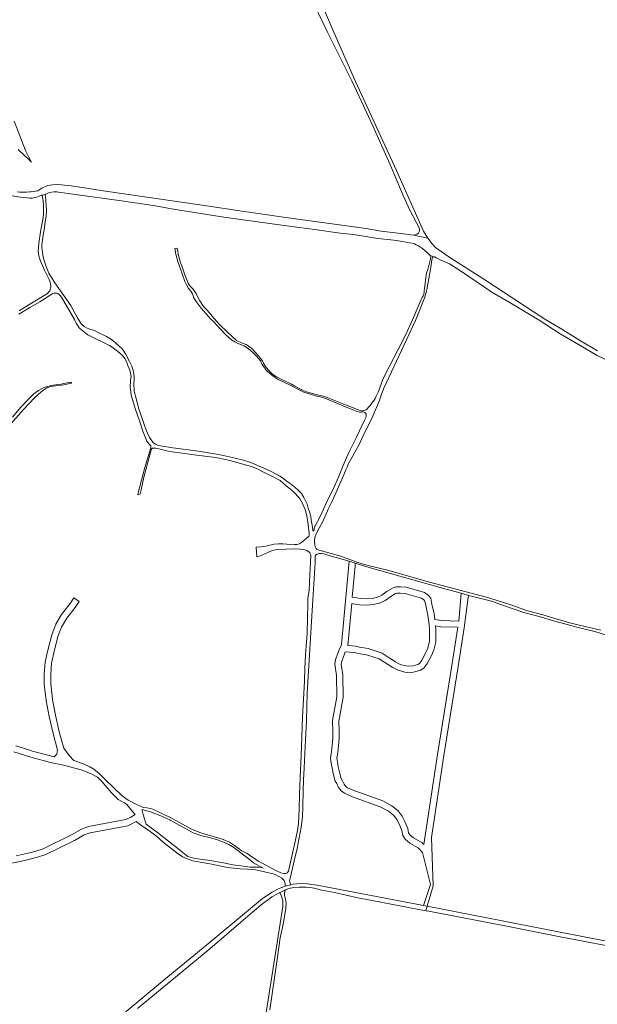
# Model space of a CAD drawing. Extents: x 146402 to 164798, y 455483 to 464134.
# Tile 21 of 256: x 154491 to 155035, y 457083 to 458012. Entities that reach past the tile are written whole.
import ezdxf

# ---------------------------------------------------------------- set-up
doc = ezdxf.new("R2010")
doc.units = 0
doc.header["$LTSCALE"] = 0.2
doc.layers.add('B-XX-VH-VERHARDING_ASFALT-GV', color=252, linetype='CONTINUOUS', lineweight=18)
doc.layers.add('B-XX-VH-VERHARDING_FUNDERING_ZAND-GV', color=252, linetype='CONTINUOUS', lineweight=18)

msp = doc.modelspace()

# ---------------------------------------------------------------- linework, layer by layer
at = {"layer": 'B-XX-VH-VERHARDING_ASFALT-GV'}
msp.add_lwpolyline([(154601.526, 457079.453), (154644.607, 457115.017), (154669.639, 457135.804), (154698.873, 457160.769), (154710.002, 457170.34), (154719.638, 457178.38), (154722.693, 457180.733), (154724.879, 457182.279), (154728.219, 457184.661), (154732.702, 457187.318), (154735.796, 457188.866), (154735.882, 457188.909), (154740.53, 457191.104), (154741.114, 457191.351), (154743.194, 457192.231), (154745.683, 457192.948), (154748.949, 457193.395), (154753.889, 457193.781), (154756.598, 457193.941), (154760.342, 457193.791), (154764.346, 457193.398), (154768.161, 457192.704), (154773.802, 457191.431), (154787.139, 457188.866), (154809.158, 457183.869), (154813.867, 457182.875), (154816.217, 457182.379), (154873.434, 457171.614), (154874.571, 457175.75), (154870.998, 457176.414), (154770.973, 457195.678), (154765.983, 457196.385), (154762.06, 457196.942), (154756.205, 457197.193), (154751.876, 457197.041), (154748.311, 457196.592), (154746.192, 457196.123), (154742.815, 457195.374), (154740.979, 457194.725), (154740.014, 457194.384), (154735.147, 457192.514), (154728.544, 457188.95), (154719.467, 457183.129), (154709.946, 457175.382), (154666.768, 457139.277), (154626.691, 457106.334), (154536.295, 457031.012)], dxfattribs=at)
msp.add_lwpolyline([(155000, 457151.225), (154874.571, 457175.75), (154873.434, 457171.614), (154876.21, 457171.092), (154877.737, 457170.837), (154943.076, 457158.174), (154944.941, 457157.838), (155000, 457147.121), (155066.068, 457134.262), (155069.146, 457133.803), (155070.112, 457137.742), (155065.121, 457138.572), (155051.956, 457141.334), (155042.218, 457143.236), (155030.615, 457145.24)], close=True, dxfattribs=at)
at = {"layer": 'B-XX-VH-VERHARDING_FUNDERING_ZAND-GV'}
for points in [[(154763.284, 458036.114), (154780.46, 458000), (154803.682, 457954.087), (154816.935, 457925.099), (154823.473, 457911.533), (154839.437, 457875.982), (154846.01, 457860.231), (154851.779, 457845.962), (154858.346, 457832.154), (154864.303, 457820.887), (154866.664, 457816.151), (154867.185, 457814.324), (154867.247, 457813.01), (154867.081, 457811.58), (154866.341, 457810.606), (154864.916, 457809.686), (154863.376, 457808.766), (154861.662, 457808.531), (154875.276, 457805.794), (154871.189, 457812.387), (154845.783, 457869.63), (154807.026, 457953.596), (154786.663, 458000), (154776.703, 458022.696)], [(154489, 457889.327), (154500, 457879.03), (154501.784, 457877.36), (154498.705, 457882.659), (154496.136, 457888.56), (154485.305, 457916.054)], [(155034.98, 457699.62), (155018.975, 457708.838), (155000, 457721.001), (154985.53, 457729.378), (154927.03, 457767.803), (154895.749, 457787.465), (154887.783, 457793.037), (154882.453, 457797.018), (154879.24, 457800.436), (154875.276, 457805.794), (154861.662, 457808.531), (154849.596, 457810.03), (154831.239, 457812.477), (154817.055, 457814.94), (154780.14, 457820.034), (154741.188, 457825.336), (154695.78, 457831.856), (154670.845, 457835.594), (154642.879, 457839.778), (154614.736, 457843.647), (154569.041, 457850.367), (154549.568, 457853.382), (154549.325, 457853.419), (154538.959, 457855.001), (154532.811, 457855.835), (154529.81, 457856.11), (154526.365, 457856.255), (154521.908, 457855.895), (154519.179, 457855.728), (154517.023, 457855.306), (154514.896, 457854.626), (154513.356, 457853.992), (154511.528, 457852.817), (154507.999, 457850.549), (154507.87, 457850.477), (154507.249, 457850.299), (154505.448, 457849.956), (154503.419, 457849.699), (154501.004, 457849.442), (154500, 457849.347), (154499.648, 457849.324), (154496.975, 457849.151), (154495.17, 457849.012), (154493.435, 457849.012), (154490.694, 457849.24), (154488.29, 457849.524)], [(154464.025, 457848.743), (154491.415, 457844.542), (154500, 457843.553), (154501.265, 457843.458), (154502.279, 457843.529), (154503.422, 457843.715), (154505.223, 457844.115), (154507.195, 457844.658), (154508.91, 457845.344), (154510.11, 457845.916), (154510.91, 457846.316), (154511.232, 457846.416), (154511.489, 457846.409), (154511.668, 457846.323), (154511.771, 457846.226), (154514.821, 457847.04), (154514.906, 457847.13), (154514.992, 457847.219), (154515.862, 457847.565), (154517.146, 457848.056), (154518.687, 457848.805), (154522.628, 457849.477), (154523.886, 457849.481), (154525.401, 457849.458), (154526.973, 457849.235), (154536.295, 457847.955), (154547.532, 457846.396), (154584.19, 457841.215), (154618.475, 457836.282), (154633.689, 457833.566), (154682.76, 457825.687), (154712.298, 457821.509), (154742.264, 457817.418), (154770.801, 457813.464), (154792.646, 457810.572), (154805.112, 457809.132), (154818.524, 457806.867), (154828.189, 457805.545), (154840.283, 457804.16), (154845.486, 457803.636), (154851.035, 457802.485), (154857.755, 457801.309), (154860.3, 457801.033), (154862.675, 457800.327), (154864.278, 457799.59), (154866.311, 457798.454), (154870.093, 457795.896), (154874.709, 457791.855), (154875.999, 457790.773), (154876.974, 457789.862), (154880.438, 457788.282), (154880.938, 457788.269), (154881.539, 457788.086), (154882.943, 457787.234), (154884.804, 457786.169), (154886.665, 457785.39), (154890.637, 457783.611), (154895.531, 457781.514), (154907.878, 457773.729), (154935.555, 457754.797), (154955.031, 457743.379), (154980.235, 457728.553), (155000, 457715.66), (155017.249, 457705.353), (155034.662, 457694.987), (155052.129, 457687.06)], [(155038.17, 457436.139), (155009.847, 457442.842), (154991.824, 457447.924), (154984.862, 457450.221), (154969.241, 457454.361), (154954.395, 457459.653), (154933.7, 457466.275), (154917.271, 457470.61), (154899.38, 457475.374), (154876.719, 457481.388), (154838.324, 457492.428), (154816.28, 457497.883), (154809.301, 457500), (154793.102, 457505.84), (154774.964, 457511.032), (154771.674, 457511.877), (154771.13, 457512.061), (154770.586, 457512.459), (154769.869, 457513.185), (154769.523, 457513.741), (154769.15, 457514.411), (154768.933, 457515.111), (154768.8, 457516.168), (154768.371, 457520.224), (154768.395, 457521.339), (154768.575, 457522.854), (154768.884, 457524.356), (154769.281, 457525.372), (154769.876, 457526.66), (154771.266, 457529.466), (154772.77, 457532.387), (154776.205, 457538.715), (154781.705, 457550.882), (154784.825, 457557.181), (154787.56, 457563.464), (154796.12, 457582.672), (154797.989, 457587.409), (154798.995, 457589.727), (154800.242, 457592.676), (154801.348, 457594.995), (154804.472, 457600.493), (154807.709, 457606.221), (154810.036, 457610.688), (154811.566, 457614.066), (154814.176, 457619.334), (154823.425, 457637.773), (154829.203, 457652.199), (154831.551, 457658.752), (154833.306, 457663.245), (154833.788, 457664.333), (154855.119, 457709.824), (154863.597, 457728.203), (154872.49, 457750.128), (154873.115, 457752.827), (154873.519, 457754.567), (154873.886, 457756.154), (154874.133, 457757.223), (154877.259, 457774.552), (154878.152, 457780.557), (154879.077, 457785.447), (154879.527, 457787.478), (154879.882, 457788.051), (154880.438, 457788.282), (154876.974, 457789.862), (154877.606, 457788.95), (154877.839, 457787.922), (154877.674, 457786.15), (154875.024, 457776.223), (154874.065, 457772.79), (154873.166, 457768.557), (154872.452, 457760.552), (154871.83, 457755.985), (154871.632, 457754.532), (154871.506, 457753.604), (154871.311, 457752.686), (154871.281, 457752.545), (154870.885, 457751.515), (154869.976, 457749.854), (154868.983, 457747.936), (154866.913, 457743.498), (154860.623, 457728.7), (154854.103, 457714.157), (154847.179, 457700.7), (154838.837, 457684.436), (154833.219, 457673.383), (154828.576, 457661.306), (154826.195, 457656.067), (154825.457, 457654.578), (154824.491, 457653.146), (154820.481, 457647.701), (154819.029, 457646.067), (154818.233, 457645.106), (154817.592, 457644.404), (154817.023, 457643.902), (154816.052, 457643.455), (154814.939, 457643.194), (154813.996, 457643.076), (154812.739, 457643.071), (154811.709, 457643.182), (154810.536, 457643.492), (154808.877, 457644.115), (154797.457, 457648.674), (154781.916, 457654.761), (154779.311, 457655.838), (154776.392, 457656.827), (154773.789, 457657.475), (154770.872, 457658.093), (154767.782, 457658.996), (154764.321, 457659.812), (154760.944, 457660.915), (154759.17, 457661.537), (154756.536, 457662.813), (154754.045, 457664.061), (154749.893, 457666.332), (154745.913, 457668.376), (154743.65, 457669.739), (154740.816, 457671.072), (154738.211, 457672.12), (154734.919, 457673.708), (154732.57, 457675.128), (154730.164, 457676.663), (154728.416, 457677.914), (154726.466, 457679.736), (154724.572, 457681.729), (154723.281, 457683.097), (154722.16, 457684.807), (154721.183, 457686.318), (154720.406, 457687.887), (154719.254, 457690.055), (154717.589, 457692.278), (154715.436, 457694.842), (154712.164, 457698.688), (154710.642, 457700.512), (154708.922, 457702.106), (154707.13, 457703.443), (154705.827, 457704.381), (154704.023, 457705.36), (154702.133, 457706.182), (154699.729, 457707.174), (154696.695, 457708.449), (154694.519, 457709.527), (154690.62, 457712.885), (154686.547, 457716.756), (154678.831, 457724.359), (154673.867, 457729.971), (154667.093, 457737.834), (154663.765, 457741.251), (154660.372, 457746.783), (154658.416, 457750.262), (154656.832, 457753.543), (154655.395, 457755.71), (154653.758, 457757.933), (154652.353, 457759.214), (154651.291, 457760.353), (154650.459, 457761.293), (154649.394, 457763.433), (154646.136, 457771.137), (154643.247, 457779.558), (154642.15, 457782.583), (154641.327, 457784.938), (154640.834, 457786.751), (154639.961, 457791.006), (154639.466, 457793.576), (154638.999, 457796.232), (154636.685, 457795.881), (154636.918, 457794.767), (154637.501, 457791.854), (154638.604, 457787.171), (154639.546, 457783.474), (154640.673, 457780.163), (154646.216, 457764.836), (154647.628, 457761.669), (154649.498, 457758.418), (154651.794, 457755.825), (154653.404, 457753.173), (154654.79, 457749.435), (154656.745, 457746.184), (154658.698, 457743.562), (154661.57, 457739.742), (154666.106, 457734.329), (154670.639, 457729.487), (154673.45, 457726.754), (154679.131, 457720.545), (154684.926, 457714.679), (154687.335, 457712.401), (154690.202, 457709.982), (154693.21, 457707.936), (154696.044, 457706.574), (154698.792, 457705.498), (154701.883, 457704.195), (154704.862, 457702.434), (154707.555, 457700.558), (154710.366, 457697.824), (154713.637, 457694.35), (154715.645, 457692.357), (154717.311, 457689.962), (154719.153, 457686.654), (154721.221, 457683.632), (154723.261, 457680.839), (154726.214, 457678.192), (154729.253, 457675.602), (154734.181, 457672.419), (154744.314, 457667.884), (154752.619, 457663.227), (154758.402, 457660.619), (154770.476, 457656.92), (154773.136, 457656.358), (154779.517, 457654.152), (154799.668, 457645.795), (154805.506, 457643.531), (154808.34, 457642.426), (154809.628, 457642.002), (154810.972, 457641.75), (154812.372, 457641.755), (154814.029, 457641.876), (154814.587, 457641.878), (154815.273, 457641.694), (154815.846, 457641.354), (154816.42, 457640.784), (154816.909, 457639.786), (154817.085, 457638.657), (154817.146, 457637.429), (154815.587, 457634.022), (154808.098, 457618.79), (154800.666, 457603.53), (154795.253, 457591.307), (154790.891, 457580.545), (154786.33, 457569.625), (154780.824, 457559.259), (154775.666, 457547.351), (154772.999, 457542.026), (154769.025, 457534.523), (154768.814, 457534.092), (154768.578, 457533.599), (154768.349, 457532.885), (154768.192, 457532.027), (154768.078, 457531.284), (154767.949, 457530.598), (154767.778, 457530.084), (154767.506, 457529.784), (154767.206, 457529.727), (154766.963, 457529.841), (154766.82, 457530.127), (154766.735, 457530.955), (154766.449, 457533.099), (154765.334, 457540.215), (154764.82, 457542.959), (154763.848, 457546.903), (154762.505, 457551.075), (154761.305, 457554.79), (154758.39, 457561.135), (154756.046, 457564.965), (154753.074, 457568.051), (154750.045, 457570.681), (154745.415, 457574.281), (154741.756, 457577.054), (154739.156, 457579.026), (154735.641, 457581.226), (154727.41, 457585.627), (154722.894, 457587.799), (154717.75, 457590.2), (154708.862, 457593.887), (154704.661, 457595.43), (154700.117, 457596.83), (154689.657, 457599.374), (154683.741, 457600.631), (154677.768, 457601.689), (154672.109, 457602.803), (154666.565, 457603.547), (154658.906, 457604.775), (154634.842, 457608.091), (154623.067, 457609.92), (154620.381, 457610.606), (154618.209, 457611.406), (154616.151, 457613.292), (154614.436, 457615.521), (154612.977, 457617.925), (154611.034, 457621.898), (154609.433, 457625.67), (154608.604, 457628.057), (154602.832, 457644.861), (154599.545, 457656.75), (154598.973, 457659.151), (154598.373, 457661.237), (154598.259, 457664.095), (154598.202, 457666.553), (154598.202, 457669.125), (154598.259, 457672.326), (154598.259, 457674.269), (154598.373, 457675.698), (154597.573, 457680.871), (154596.058, 457685.186), (154594.744, 457688.102), (154594.029, 457689.616), (154590.134, 457696.612), (154588.103, 457700.161), (154586.874, 457701.628), (154584.646, 457703.637), (154580.959, 457706.998), (154579.001, 457708.57), (154576.002, 457710.979), (154572.234, 457713.069), (154564.427, 457716.788), (154561.158, 457718.646), (154557.618, 457719.734), (154554.117, 457720.938), (154551.215, 457722.331), (154548.81, 457724.778), (154547.402, 457726.698), (154545.132, 457730.524), (154541.988, 457736.24), (154538.807, 457742.239), (154523.675, 457763.748), (154518.038, 457772.781), (154515.556, 457779.117), (154513.521, 457784.611), (154512.78, 457788.038), (154511.964, 457792.293), (154511.555, 457794.721), (154511.434, 457796.535), (154511.455, 457798.736), (154511.815, 457801.881), (154512.647, 457808.6), (154513.936, 457815.521), (154514.659, 457821.125), (154515.441, 457826.158), (154515.788, 457832.618), (154515.302, 457840.533), (154515.209, 457842.447), (154514.652, 457846.304), (154514.63, 457846.486), (154514.658, 457846.621), (154514.714, 457846.804), (154514.821, 457847.04), (154511.771, 457846.226), (154511.825, 457846.101), (154511.853, 457845.907), (154512.499, 457840.994), (154512.918, 457836.137), (154513.044, 457832.708), (154513.002, 457828.764), (154512.586, 457825.133), (154510.178, 457811.635), (154508.446, 457800.911), (154508.118, 457796.852), (154508.073, 457793.479), (154508.546, 457789.137), (154509.558, 457785.882), (154510.856, 457782.829), (154514.114, 457775.067), (154518.259, 457766.88), (154518.894, 457765.282), (154519.473, 457763.112), (154519.74, 457760.656), (154519.801, 457759.427), (154519.69, 457758.483), (154519.266, 457757.31), (154518.784, 457756.222), (154518.131, 457755.048), (154516.822, 457753.672), (154500, 457743.591), (154493.441, 457739.486), (154493.334, 457739.416), (154492.543, 457738.912), (154491.744, 457738.422), (154490.937, 457737.946), (154490.122, 457737.484)], [(154489.623, 457734.114), (154500, 457740.426), (154509.563, 457745.786), (154518.174, 457751.304), (154519.798, 457752.453), (154521.025, 457753.201), (154521.909, 457753.719), (154522.822, 457753.922), (154523.565, 457754.011), (154524.422, 457754.014), (154525.424, 457753.789), (154526.339, 457753.478), (154527.686, 457752.654), (154528.661, 457751.657), (154530.01, 457750.005), (154542.205, 457729.158), (154542.954, 457727.503), (154543.818, 457725.506), (154544.997, 457723.681), (154546.664, 457721.201), (154548.642, 457719.293), (154554.661, 457714.628), (154558.985, 457712.301), (154572.613, 457705.806), (154575.103, 457704.444), (154577.597, 457702.909), (154582.683, 457699.256), (154587.443, 457694.986), (154589.511, 457692.193), (154591.352, 457688.77), (154592.19, 457686.373), (154594.295, 457681.208), (154594.962, 457678.524), (154595.432, 457675.181), (154595.072, 457672.036), (154594.852, 457669.635), (154594.575, 457667.291), (154594.55, 457666.204), (154594.627, 457664.919), (154594.919, 457663.148), (154595.33, 457660.291), (154596.029, 457656.65), (154599.258, 457645.159), (154603.53, 457633.628), (154606.481, 457623.894), (154608.356, 457619.156), (154610.488, 457614.391), (154611.494, 457612.795), (154612.671, 457611.541), (154613.531, 457610.63), (154614.005, 457609.939), (154614.164, 457609.446), (154614.246, 457608.696), (154614.134, 457608.01), (154613.908, 457607.238), (154608.515, 457589.384), (154602.258, 457565.583), (154601.777, 457563.741), (154603.938, 457564.834), (154604.848, 457568.537), (154607.433, 457580.492), (154613.526, 457602.464), (154614.57, 457606.04), (154615.166, 457607.157), (154615.707, 457607.644), (154616.449, 457607.876), (154617.707, 457607.881), (154618.879, 457607.713), (154621.54, 457607.037), (154625.401, 457606.08), (154630.435, 457604.955), (154633.753, 457604.367), (154639.271, 457603.616), (154655.027, 457601.387), (154672.468, 457599.222), (154678.588, 457598.216), (154684.079, 457597.093), (154688.598, 457596.081), (154698.611, 457593.431), (154706.622, 457591.174), (154709.97, 457589.986), (154714.177, 457588.172), (154719.589, 457585.506), (154727.462, 457581.734), (154735.881, 457577.192), (154741.729, 457572.298), (154745.685, 457569.111), (154748.667, 457566.493), (154754.118, 457560.683), (154756.764, 457556.063), (154759.588, 457549.9), (154761.21, 457543.962), (154762.146, 457538.192), (154763.271, 457527.593), (154763.391, 457526.079), (154763.308, 457525.307), (154762.967, 457524.706), (154762.398, 457524.132), (154756.415, 457518.966), (154754.618, 457517.93), (154753.42, 457517.326), (154751.849, 457517.006), (154749.649, 457516.883), (154742.36, 457517.342), (154738.415, 457517.499), (154734.415, 457517.427), (154730.471, 457517.356), (154722.419, 457515.383), (154717.962, 457514.795), (154713.334, 457514.435), (154714.054, 457505.235), (154715.538, 457505.64), (154718.678, 457506.852), (154721.702, 457508.121), (154724.384, 457509.502), (154727.694, 457510.944), (154729.921, 457511.523), (154731.52, 457511.929), (154733.634, 457512.08), (154741.234, 457512.651), (154749.979, 457512.74), (154754.724, 457512.472), (154759.356, 457511.775), (154761.273, 457511.21), (154762.705, 457510.358), (154763.996, 457509.048), (154764.658, 457507.821), (154764.891, 457506.708), (154764.58, 457500), (154764.077, 457488.531), (154763.251, 457473.514), (154762.223, 457466.201), (154762.128, 457461.041), (154761.887, 457447.909), (154761.408, 457432.929), (154760.596, 457421.34), (154759.87, 457412.485), (154759.325, 457400.317), (154758.972, 457388.033), (154758.159, 457376.329), (154757.078, 457354.496), (154756.354, 457335.744), (154755.825, 457317.491), (154754.981, 457297.391), (154754.306, 457281.295), (154753.831, 457267.279), (154753.166, 457253.956), (154752.41, 457247.258), (154750.293, 457236.983), (154747.281, 457224.169), (154743.875, 457208.992), (154742.696, 457207.463), (154741.255, 457206.804), (154739.595, 457206.716), (154736.733, 457207.359), (154732.67, 457209.196), (154726.013, 457212.548), (154715.618, 457218.391), (154709.34, 457222.506), (154704.755, 457225.594), (154700.022, 457228.073), (154692.852, 457233.187), (154688.299, 457236.317), (154682.262, 457238.691), (154674.97, 457240.992), (154670.565, 457242.335), (154661.221, 457245.061), (154652.526, 457248.468), (154643.949, 457253.32), (154634.309, 457258.518), (154622.656, 457264.291), (154615.86, 457267.313), (154613.657, 457267.889), (154610.389, 457268.469), (154607.008, 457269.011), (154604.046, 457270.045), (154601.237, 457271.498), (154592.697, 457275.932), (154587.196, 457279.825), (154579.349, 457287.411), (154571.464, 457295.036), (154565.438, 457301.06), (154560.279, 457304.913), (154556.674, 457307.28), (154550.677, 457310.073), (154541.625, 457313.268), (154537.102, 457318.094), (154531.986, 457324.945), (154527.822, 457340.119), (154524.219, 457356.037), (154521.523, 457370.717), (154519.739, 457385.582), (154519.739, 457394.359), (154520.621, 457404.943), (154522.692, 457414.706), (154526.418, 457430.061), (154529.891, 457439.036), (154534.807, 457447.423), (154542.924, 457457.647), (154546.625, 457463.2), (154541.633, 457466.528), (154538.07, 457461.183), (154529.845, 457450.823), (154524.471, 457441.652), (154520.68, 457431.859), (154516.84, 457416.036), (154514.673, 457405.819), (154513.739, 457394.609), (154513.739, 457385.224), (154515.587, 457369.817), (154518.339, 457354.833), (154522, 457338.663), (154526.308, 457322.961), (154525.516, 457319.128), (154522.999, 457316.791), (154502.581, 457322.147), (154500, 457322.941), (154487.015, 457326.937)], [(154482.202, 457630.752), (154494.144, 457644.152), (154500, 457650.464), (154503.921, 457654.646), (154508.351, 457658.819), (154511.866, 457661.876), (154514.181, 457663.42), (154516.067, 457664.477), (154517.875, 457665.263), (154519.725, 457665.849), (154522.069, 457666.278), (154524.498, 457666.563), (154526.441, 457666.735), (154529.956, 457667.164), (154532.157, 457667.592), (154536.33, 457668.507), (154539.43, 457668.993), (154539.302, 457669.907), (154537.53, 457669.65), (154535.186, 457669.193), (154532.043, 457668.564), (154529.585, 457668.164), (154525.984, 457667.707), (154522.44, 457667.249), (154519.125, 457666.563), (154516.267, 457665.821), (154513.638, 457664.849), (154510.923, 457663.627), (154508.093, 457662.105), (154503.998, 457659.003), (154500, 457655.314), (154491.436, 457645.957), (154483.591, 457637)], [(154479.997, 457215.742), (154491.068, 457218.094), (154500, 457220.074), (154500.02, 457220.078), (154507.442, 457221.934), (154515.01, 457224.457), (154542.213, 457237.909), (154551.284, 457243.115), (154556.856, 457245.066), (154592.462, 457251.763), (154600.409, 457255.739), (154604.339, 457252.574), (154612.222, 457247.104), (154619.43, 457241.74), (154626.04, 457236.046), (154634.56, 457229.325), (154640.02, 457225.369), (154644.061, 457222.498), (154648.206, 457220.607), (154653.55, 457218.721), (154660.688, 457217.495), (154671.75, 457215.466), (154684.939, 457212.683), (154689.571, 457211.937), (154698.45, 457211.099), (154705.422, 457210.634), (154709.888, 457210.542), (154713.2, 457210.226), (154730.731, 457206.037), (154737.459, 457202.407), (154739.646, 457200.236), (154740.525, 457198.17), (154740.979, 457194.725), (154742.815, 457195.374), (154746.192, 457196.123), (154745.621, 457196.855), (154745.043, 457198.568), (154744.875, 457199.765), (154745.519, 457202.436), (154749.648, 457219.834), (154751.882, 457230.34), (154755.768, 457250.429), (154757.113, 457260.168), (154757.339, 457269.41), (154757.626, 457284.659), (154757.973, 457295.056), (154758.667, 457305.914), (154759.372, 457319.699), (154759.958, 457332.521), (154760.793, 457350.272), (154761.19, 457364.058), (154761.546, 457376.714), (154766.627, 457459.846), (154768.893, 457500), (154768.982, 457505.551), (154769.379, 457506.381), (154769.948, 457507.126), (154770.889, 457507.644), (154771.802, 457507.991), (154772.716, 457508.28), (154773.716, 457508.341), (154775.088, 457508.317), (154777.004, 457508.038), (154781.753, 457506.684), (154801.009, 457501.08), (154804.719, 457500), (154806.828, 457499.322), (154820.952, 457494.78), (154841.074, 457489.353), (154864.464, 457482.644), (154888.894, 457475.737), (154906.54, 457470.883), (154913.484, 457468.973), (154917.557, 457467.853), (154935.217, 457463.321), (154946.448, 457459.39), (154965.641, 457452.773), (154983.494, 457448.202), (154991.38, 457445.708), (155006.461, 457441.442), (155015.567, 457439.055), (155032.51, 457434.89), (155048.554, 457429.857)], [(154485.027, 457321.271), (154500, 457316.663), (154500.937, 457316.375), (154519.538, 457311.495), (154531.961, 457308.95), (154548.598, 457304.569), (154557.407, 457301.047), (154563.707, 457297.456), (154568.104, 457293.11), (154577.045, 457282.631), (154583.413, 457276.341), (154587.474, 457274.277), (154589.334, 457273.321), (154591.344, 457271.605), (154598.467, 457263.336), (154599.225, 457262.421), (154595.308, 457259.896), (154590.524, 457257.503), (154555.312, 457250.882), (154548.778, 457248.595), (154539.387, 457243.205), (154512.72, 457230.019), (154505.762, 457227.698), (154500, 457226.258), (154498.658, 457225.922), (154487.249, 457223.454)], [(154726.155, 457078.284), (154733.109, 457125.604), (154736.11, 457146.006), (154738.374, 457157.415), (154741.255, 457173.436), (154741.697, 457179.21), (154740.146, 457186.284), (154739.976, 457188.135), (154740.512, 457190.315), (154741.114, 457191.351), (154740.53, 457191.104), (154735.882, 457188.909), (154735.796, 457188.866), (154737.104, 457185.256), (154738.455, 457180.502), (154738.575, 457175.475), (154735.99, 457159.474), (154720.161, 457059.584)]]:
    msp.add_lwpolyline(points, dxfattribs=at)
for points in [[(154804.719, 457500), (154801.009, 457501.08), (154800.724, 457497.866), (154793.922, 457422.723), (154792.998, 457420.181), (154791.52, 457417.814), (154790.264, 457414.047), (154788.133, 457408.563), (154787.425, 457403.96), (154789.216, 457393.522), (154789.501, 457373.323), (154785.418, 457350.86), (154785.717, 457340.117), (154785.717, 457334.38), (154784.861, 457327.811), (154784.281, 457321.438), (154783.355, 457315.566), (154784.006, 457310.683), (154784.908, 457305.87), (154786.393, 457299.624), (154787.982, 457293.906), (154789.538, 457291.414), (154791.055, 457287.772), (154793.588, 457284.516), (154796.515, 457282.318), (154804.217, 457278.929), (154830.33, 457269.64), (154838.02, 457265.519), (154842.796, 457261.537), (154845.906, 457257.649), (154848.044, 457253.371), (154849.96, 457248.683), (154850.514, 457247.328), (154851.449, 457242.656), (154853.742, 457239.215), (154858.053, 457235.401), (154866.06, 457230.823), (154870.07, 457226.366), (154877.529, 457196.264), (154870.998, 457176.414), (154874.571, 457175.75), (154875.297, 457178.207), (154875.598, 457179.228), (154875.815, 457179.96), (154880.296, 457195.127), (154878.482, 457240.72), (154890.162, 457317.834), (154903.855, 457401.924), (154909.437, 457438.466), (154912.937, 457464.862), (154913.484, 457468.973), (154906.54, 457470.883), (154906.227, 457466.856), (154904.369, 457444.697), (154888.079, 457445.173), (154881.767, 457446.286), (154881.124, 457451.44), (154879.068, 457460.55), (154878.064, 457466.243), (154875.536, 457469.195), (154871.898, 457471.741), (154854.761, 457476.635), (154849.408, 457476.95), (154845.455, 457476.95), (154842.345, 457476.172), (154836.897, 457472.966), (154831.735, 457469.237), (154827.637, 457467.187), (154822.621, 457466.131), (154817.755, 457465.59), (154811.852, 457465.858), (154808.239, 457466.692), (154803.992, 457467.4), (154806.621, 457496.453), (154806.828, 457499.322)], [(154834.855, 457464.089), (154840.183, 457467.938), (154844.641, 457470.562), (154846.193, 457470.95), (154849.232, 457470.95), (154853.785, 457470.683), (154869.282, 457466.249), (154871.472, 457464.715), (154872.44, 457463.585), (154873.184, 457459.368), (154875.206, 457450.406), (154876.342, 457441.322), (154876.622, 457436.553), (154876.622, 457425.642), (154875.027, 457419.258), (154872.84, 457414.335), (154869.474, 457407.88), (154867.309, 457404.753), (154865.852, 457403.842), (154861.486, 457402.558), (154858.322, 457402.071), (154854.546, 457402.574), (154849.237, 457403.902), (154844.7, 457406.305), (154837.852, 457410.587), (154832.021, 457414.578), (154825.484, 457416.757), (154818.823, 457418.878), (154810.835, 457420.062), (154806.953, 457420.958), (154799.841, 457421.551), (154803.449, 457461.408), (154807.071, 457460.804), (154811.034, 457459.89), (154817.951, 457459.574), (154823.573, 457460.199), (154829.629, 457461.475)], [(154882.622, 457436.729), (154882.426, 457440.078), (154887.483, 457439.185), (154903.42, 457438.806), (154897.929, 457402.86), (154884.234, 457318.766), (154872.985, 457244.498), (154871.304, 457233.965), (154869.876, 457235.553), (154861.567, 457240.303), (154858.302, 457243.191), (154857.099, 457244.996), (154856.746, 457246.764), (154856.286, 457249.068), (154853.512, 457255.851), (154850.988, 457260.901), (154847.104, 457265.757), (154841.392, 457270.519), (154832.766, 457275.142), (154806.433, 457284.509), (154799.565, 457287.532), (154797.832, 457288.832), (154796.285, 457290.822), (154794.888, 457294.176), (154793.53, 457296.348), (154792.205, 457301.122), (154790.778, 457307.118), (154789.932, 457311.633), (154789.417, 457315.494), (154790.239, 457320.698), (154790.825, 457327.151), (154791.717, 457333.99), (154791.717, 457340.201), (154791.432, 457350.446), (154795.509, 457372.869), (154795.21, 457394.06), (154793.505, 457404.026), (154793.963, 457407.001), (154795.91, 457412.011), (154797.156, 457415.753), (154806.025, 457415.014), (154809.719, 457414.162), (154817.465, 457413.014), (154829.325, 457409.152), (154834.566, 457405.565), (154841.702, 457401.103), (154847.073, 457398.258), (154853.418, 457396.672), (154858.384, 457396.009), (154862.794, 457396.688), (154868.336, 457398.318), (154871.539, 457400.323), (154874.62, 457404.774), (154878.246, 457411.727), (154880.721, 457417.298), (154882.622, 457424.904)], [(154710.859, 457216.767), (154720.095, 457211.78), (154718.119, 457212.192), (154715.776, 457212.51), (154710.302, 457212.708), (154707.58, 457212.643), (154698.905, 457213.806), (154691.444, 457214.781), (154682.492, 457216.59), (154667.826, 457219.102), (154655.516, 457220.886), (154649.098, 457222.71), (154640.988, 457229.016), (154620.446, 457245.234), (154609.814, 457253.344), (154607.111, 457260.912), (154606.03, 457265.958), (154605.805, 457267.093), (154613.868, 457264.944), (154623.513, 457261.191), (154632.126, 457257.25), (154632.339, 457257.128), (154653.963, 457245.054), (154662.072, 457242.171), (154669.216, 457240.477), (154675.977, 457238.633), (154684.293, 457235.644), (154687.558, 457234.076), (154692.415, 457231.173), (154696.208, 457228.312), (154701.66, 457223.818), (154702.994, 457223.164), (154705.533, 457221.213)]]:
    msp.add_lwpolyline(points, close=True, dxfattribs=at)

doc.saveas('drawing.dxf')
